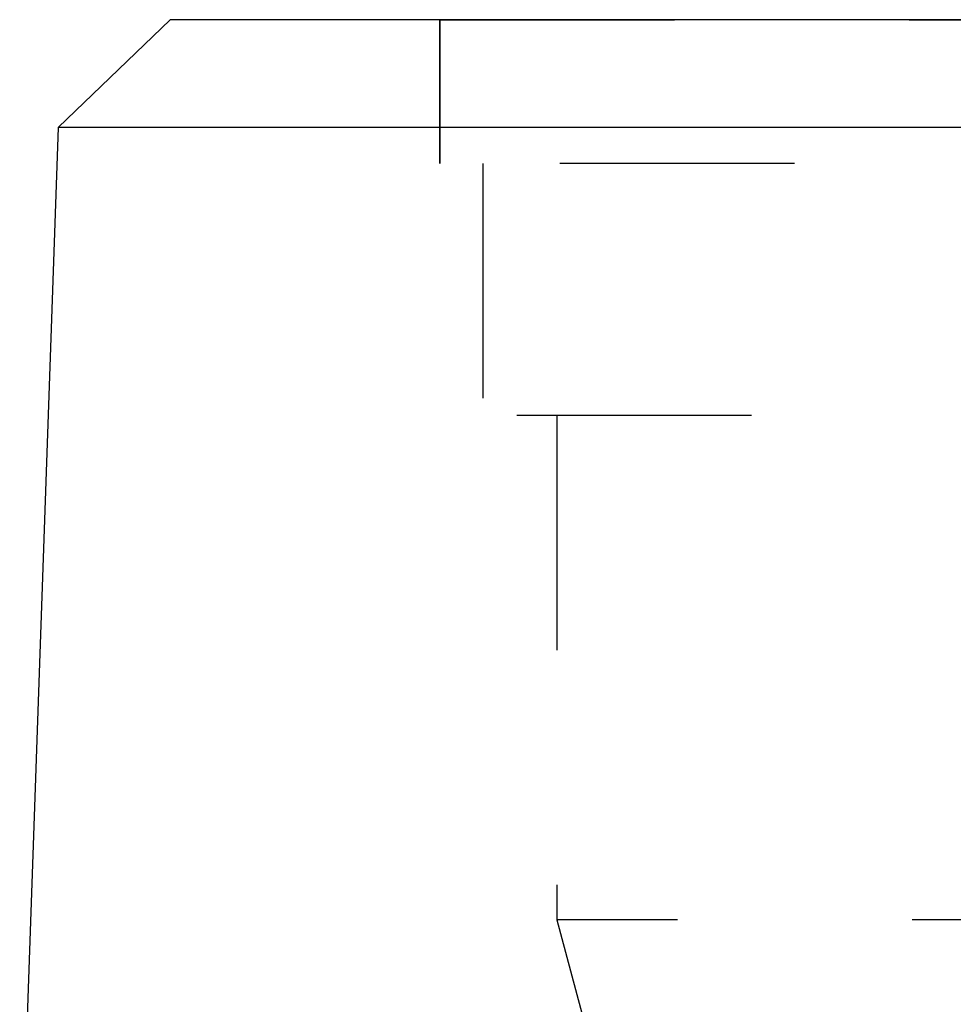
# Model space of a CAD drawing. Header units: millimetres. Extents: x 398 to 602, y 400 to 600.
# Tile 6 of 33: x 457 to 483, y 533 to 560. Entities that reach past the tile are written whole.
import ezdxf

# ---------------------------------------------------------------- set-up
doc = ezdxf.new("R2010")
doc.units = ezdxf.units.MM
doc.header["$LTSCALE"] = 65.185185
doc.linetypes.add('HIDDEN', pattern=[0.2, 0.1, -0.1])
for name, color, linetype in [('FASEN', 7, 'CONTINUOUS'), ('FLAECHEN', 7, 'CONTINUOUS'), ('KONST.EL_MIT_GEO', 7, 'CONTINUOUS')]:
    doc.layers.add(name, color=color, linetype=linetype)

msp = doc.modelspace()

# ---------------------------------------------------------------- linework, layer by layer
at = {"layer": 'FASEN', "color": 7, "linetype": 'Continuous'}
for p, q in [((461.5, 560.25), (458.395, 557.252)), ((538.5, 560.25), (461.5, 560.25)), ((541.605, 557.252), (458.395, 557.252))]:
    msp.add_line(p, q, dxfattribs=at)
at = {"layer": 'FLAECHEN', "color": 8, "linetype": 'HIDDEN'}
for p, q in [((469, 560.25), (469, 556.25)), ((531, 556.25), (469, 556.25)), ((470.195, 556.25), (470.195, 549.25)), ((529.805, 549.25), (470.195, 549.25)), ((472.25, 549.25), (472.25, 535.236)), ((472.25, 535.236), (473.05, 532.25)), ((527.75, 535.236), (472.25, 535.236))]:
    msp.add_line(p, q, dxfattribs=at)
at = {"layer": 'FLAECHEN', "color": 7, "linetype": 'Continuous'}
msp.add_line((458.395, 557.252), (457.323, 526.553), dxfattribs=at)
at = {"layer": 'KONST.EL_MIT_GEO', "color": 8, "linetype": 'HIDDEN'}
for p, q in [((469, 556.25), (469, 560.25)), ((469, 560.25), (531, 560.25))]:
    msp.add_line(p, q, dxfattribs=at)

doc.saveas('drawing.dxf')
